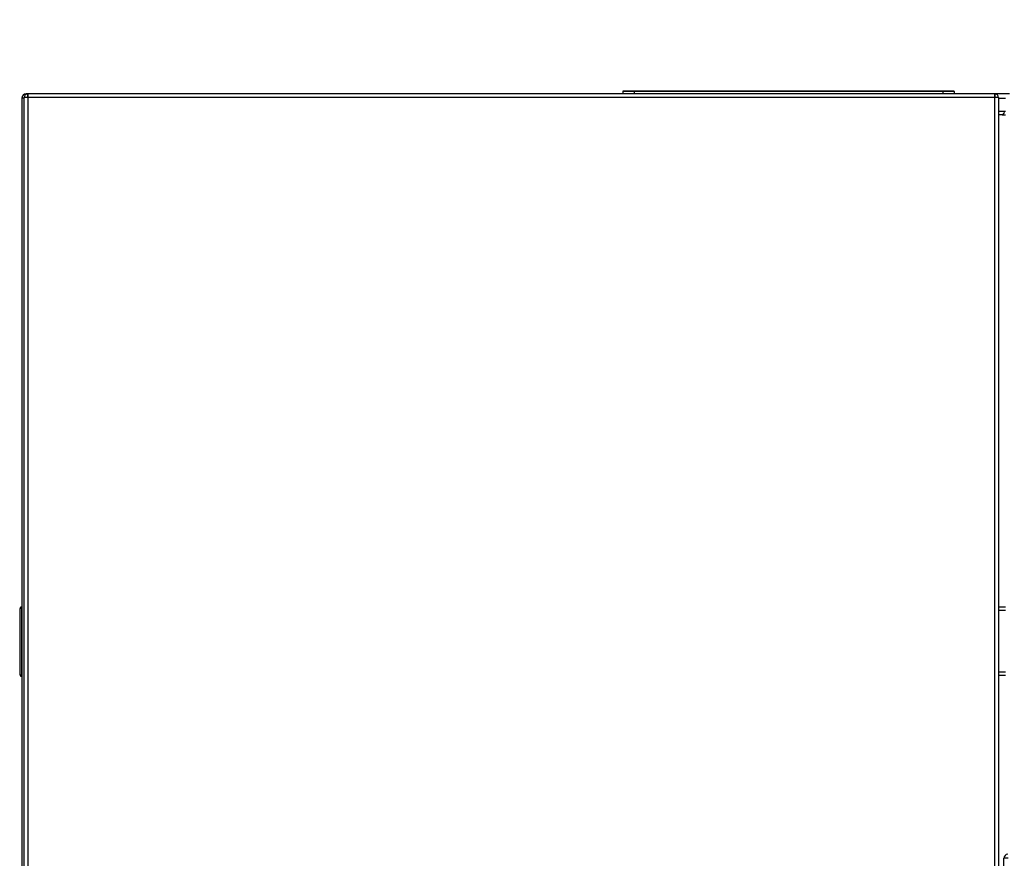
# Model space of a CAD drawing. Header units: millimetres. Extents: x 0 to 200, y 0 to 287.
# Tile 45 of 78: x 36 to 64, y 218 to 241. Entities that reach past the tile are written whole.
import ezdxf
from ezdxf.enums import TextEntityAlignment as Align

# ---------------------------------------------------------------- set-up
doc = ezdxf.new("R2010")
doc.units = ezdxf.units.MM
doc.layers.add('148.255_BW4C_CTM', color=7, linetype='Continuous')
doc.layers.add('Standard', color=7, linetype='Continuous')
doc.styles.add('SEACAD_Arial', font='arial.ttf')
doc.dimstyles.new('ISO_(mm)', dxfattribs={"dimtxt": 3, "dimasz": 3, "dimexe": 1.5, "dimexo": 0, "dimgap": 0.75, "dimtad": 1, "dimdec": 0, "dimlfac": 10, "dimtxsty": 'SEACAD_Arial', "dimblk1": '_SE_FILLED', "dimblk2": '_SE_FILLED', "dimsah": 1, "dimcen": 1.5, "dimadec": 0, "dimazin": 0, "dimtfac": 0.5, "dimtmove": 0, "dimatfit": 3, "dimfxl": 1, "dimarcsym": 0})

# ---------------------------------------------------------------- blocks, each defined once
blk = doc.blocks.new('SE')
at = {"layer": '148.255_BW4C_CTM', "color": 7, "linetype": 'Continuous'}
for p, q in [((36.451, 239.279), (36.406, 239.279)), ((36.406, 239.279), (36.406, 239.266)), ((36.449, 239.277), (36.45, 239.277)), ((36.45, 239.277), (36.45, 239.197)), ((36.45, 239.277), (36.451, 239.277)), ((36.451, 239.179), (36.451, 239.279)), ((64.001, 239.279), (36.451, 239.279)), ((53.402, 239.347), (53.402, 239.279)), ((53.722, 239.347), (53.722, 239.357)), ((62.522, 239.357), (53.722, 239.357)), ((62.522, 239.347), (53.722, 239.347)), ((53.722, 239.347), (53.722, 239.279)), ((62.522, 239.347), (62.522, 239.357)), ((62.522, 239.347), (62.522, 239.279)), ((62.842, 239.347), (62.842, 239.279)), ((64.419, 239.279), (64.001, 239.279)), ((64.001, 239.179), (64.001, 239.279)), ((64.001, 239.276), (64.004, 239.276)), ((64.004, 239.276), (64.004, 239.196)), ((36.351, 239.159), (36.286, 239.159)), ((36.286, 239.159), (36.286, 196.799)), ((36.351, 200.829), (36.351, 239.179)), ((36.451, 239.179), (36.351, 239.179)), ((36.449, 239.197), (36.45, 239.197)), ((36.45, 239.197), (36.451, 239.197)), ((64.001, 239.179), (36.451, 239.179)), ((36.451, 239.179), (36.451, 200.829)), ((64.001, 239.196), (64.004, 239.196)), ((64.001, 200.829), (64.001, 239.179)), ((64.101, 239.179), (64.001, 239.179)), ((64.101, 239.179), (64.101, 200.829)), ((64.101, 239.161), (64.301, 239.161)), ((64.301, 238.779), (64.101, 238.779)), ((64.267, 238.779), (64.259, 238.722)), ((64.209, 238.679), (64.101, 238.679)), ((64.209, 238.679), (64.301, 238.679)), ((36.221, 224.618), (36.221, 222.74)), ((36.27, 224.668), (36.27, 224.619)), ((36.27, 224.668), (36.286, 224.668)), ((36.27, 224.619), (36.27, 222.739)), ((36.27, 224.619), (36.286, 224.619)), ((64.101, 224.669), (64.301, 224.669)), ((64.301, 224.569), (64.101, 224.569)), ((36.22, 223.966), (36.221, 223.966)), ((36.22, 223.901), (36.221, 223.901)), ((36.22, 223.671), (36.221, 223.671)), ((36.22, 223.669), (36.221, 223.669)), ((36.22, 223.666), (36.221, 223.666)), ((36.22, 223.62), (36.221, 223.62)), ((36.22, 223.594), (36.221, 223.594)), ((36.22, 223.594), (36.221, 223.594)), ((36.22, 223.593), (36.221, 223.593)), ((36.22, 223.581), (36.221, 223.581)), ((36.22, 223.576), (36.221, 223.576)), ((36.22, 223.571), (36.221, 223.571)), ((36.221, 223.594), (36.221, 223.594)), ((36.22, 223.511), (36.221, 223.511)), ((36.22, 223.504), (36.221, 223.504)), ((36.22, 223.497), (36.221, 223.497)), ((36.22, 223.318), (36.221, 223.318)), ((36.22, 223.311), (36.221, 223.311)), ((36.22, 223.304), (36.221, 223.304)), ((36.22, 223.245), (36.221, 223.245)), ((36.22, 223.24), (36.221, 223.24)), ((36.22, 223.235), (36.221, 223.235)), ((36.22, 223.233), (36.221, 223.233)), ((36.22, 223.232), (36.221, 223.232)), ((36.22, 223.212), (36.221, 223.212)), ((36.22, 223.181), (36.221, 223.181)), ((36.22, 223.179), (36.221, 223.179)), ((36.22, 223.176), (36.221, 223.176)), ((36.22, 223.156), (36.221, 223.156)), ((36.22, 223.154), (36.221, 223.154)), ((36.22, 223.153), (36.221, 223.153)), ((36.22, 223.139), (36.221, 223.139)), ((36.22, 223.138), (36.221, 223.138)), ((36.22, 223.137), (36.221, 223.137)), ((36.22, 223.029), (36.221, 223.029)), ((36.27, 222.739), (36.27, 222.69)), ((36.27, 222.739), (36.286, 222.739)), ((64.101, 222.819), (64.301, 222.819)), ((36.27, 222.69), (36.286, 222.689)), ((64.301, 222.719), (64.101, 222.719)), ((64.381, 217.509), (64.261, 217.509)), ((64.261, 200.929), (64.261, 217.509))]:
    blk.add_line(p, q, dxfattribs=at)
for centre, radius, start, end in [((36.406, 239.159), 0.12, 90, 180), ((36.449, 239.179), 0.098, 90, 180), ((53.412, 239.347), 0.01, 90, 180), ((62.832, 239.347), 0.01, 0, 90), ((64.004, 239.179), 0.097, 0, 90), ((36.449, 239.179), 0.018, 90, 180), ((64.004, 239.179), 0.017, 0, 90), ((64.209, 238.729), 0.05, 270, 352), ((36.271, 224.618), 0.05, 90.5, 180), ((36.256, 224.104), 0.515, 88.4542, 93.971), ((36.271, 222.74), 0.05, 180, 269.5), ((36.254, 223.158), 0.42, 265.4017, 272.1731), ((64.381, 217.509), 0.12, 94.7802, 180)]:
    blk.add_arc(centre, radius, start, end, dxfattribs=at)
for centre, major_axis, start_param, end_param in [((53.722, 239.347), (0.32, 0), 1.570796, 3.141593), ((53.722, 239.357), (0.31, 0), 1.570796, 3.141593), ((62.522, 239.357), (0.31, 0), 0, 1.570796), ((62.522, 239.347), (0.32, 0), 0, 1.570796)]:
    blk.add_ellipse(centre, major_axis=major_axis, ratio=0.000051, start_param=start_param, end_param=end_param, dxfattribs=at)
blk = doc.blocks.new('DMBLK1')
at = {"layer": 'Standard', "linetype": 'Continuous'}
for points in [[(98.298, 252.543), (97.798, 255.543), (97.298, 252.543)], [(98.298, 193.979), (97.298, 193.979), (97.798, 190.979)]]:
    blk.add_hatch(color=7, dxfattribs=at).paths.add_polyline_path(points)
at = {"layer": 'Standard', "color": 7, "linetype": 'Continuous'}
for p, q in [((74.872, 255.543), (99.298, 255.543)), ((97.798, 255.543), (97.798, 190.979)), ((39.271, 190.979), (99.298, 190.979))]:
    blk.add_line(p, q, dxfattribs=at)
at = {"layer": 'Standard', "color": 7, "linetype": 'Continuous', "style": 'SEACAD_Arial'}
blk.add_text('646', height=3, rotation=90, dxfattribs=at).set_placement((94.048, 219.739), align=Align.TOP_LEFT)
blk = doc.blocks.new('_SE_FILLED')
at = {"color": 0}
blk.add_line((0, 0), (-1, 0), dxfattribs=at)
blk.add_solid([(0, 0), (-1, -0.1665), (-1, 0.1665), (0, 0)], dxfattribs=at)

msp = doc.modelspace()

# ---------------------------------------------------------------- block references
at = {"layer": 'Standard'}
msp.add_blockref('SE', (0, 0), dxfattribs=at)

# ---------------------------------------------------------------- dimensions: what is measured, and where the dimension line sits
at = {"layer": 'Standard', "color": 7, "linetype": 'Continuous'}
dim = msp.add_linear_dim(base=(97.798, 190.979), p1=(74.872, 255.543), p2=(39.271, 190.979), angle=90, text='\\A1;<>', dimstyle='ISO_(mm)', dxfattribs=at)
dim.commit()
dim.dimension.update_dxf_attribs({"geometry": 'DMBLK1', "text_midpoint": (97.798, 223.261), "dimtype": 160})

doc.saveas('drawing.dxf')
